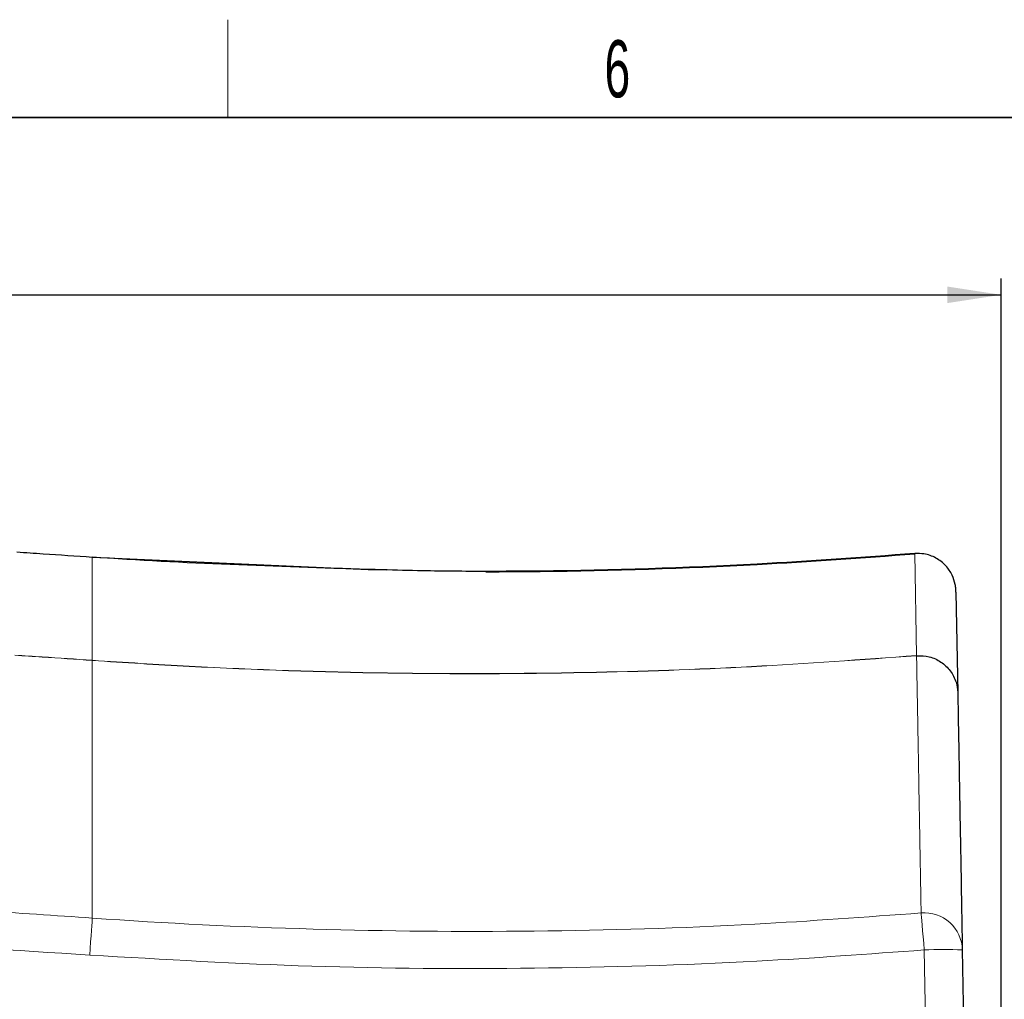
# Paper-space layout 'Blatt3' of a CAD drawing. Header units: millimetres. Extents: x 5 to 418, y 2 to 292.
# Tile 38 of 39: x 252 to 312, y 229 to 288. Entities that reach past the tile are written whole.
import ezdxf

# ---------------------------------------------------------------- set-up
doc = ezdxf.new("R2010")
doc.units = ezdxf.units.MM
doc.layers.add('SLD-0', color=7, linetype='Continuous')
doc.styles.add('SLDTEXTSTYLE1', font='TXT', dxfattribs={"width": 0.605})
doc.dimstyles.new('SLDDIMSTYLE5', dxfattribs={"dimtxt": 3.5, "dimasz": 3.302, "dimexe": 0, "dimexo": 0.0625, "dimgap": 0.875, "dimtad": 1, "dimlfac": 1.5, "dimrnd": 1e-09, "dimzin": 12, "dimdsep": 46, "dimtxsty": 'SLDTEXTSTYLE1', "dimsah": 1, "dimcen": 0.09, "dimadec": 0, "dimazin": 3, "dimtfac": 1, "dimtofl": 0, "dimtmove": 0, "dimatfit": 3, "dimfxl": 1, "dimfrac": 2, "dimtolj": 1, "dimtzin": 12, "dimarcsym": 0})

# ---------------------------------------------------------------- blocks, each defined once
blk = doc.blocks.new('_D_20')
at = {"layer": 'SLD-0', "color": 7}
for p, q in [((146.109, 140.802), (146.109, 272.649)), ((312.109, 140.802), (312.109, 272.649)), ((146.109, 271.649), (312.109, 271.649))]:
    blk.add_line(p, q, dxfattribs=at)
for points in [[(146.109, 271.649), (149.411, 271.141), (149.411, 272.157)], [(312.109, 271.649), (308.807, 272.157), (308.807, 271.141)]]:
    blk.add_solid(points, dxfattribs=at)
at = {"layer": 'SLD-0', "color": 7, "insert": (225.099, 276.16), "char_height": 3.5, "attachment_point": 1, "style": 'SLDTEXTSTYLE1'}
blk.add_mtext('249', dxfattribs=at)

psp = doc.layouts.new('Blatt3')

# ---------------------------------------------------------------- linework, layer by layer
at = {"color": 7, "linetype": 'Continuous', "lineweight": 18}
for p, q in [((306.8274, 255.8015), (306.8221, 255.801)), ((306.9322, 249.5557), (306.8221, 255.801)), ((256.4428, 255.5832), (256.4424, 255.5833)), ((256.4428, 255.5832), (256.4428, 249.2653)), ((256.4428, 249.2539), (256.442, 249.254)), ((256.4428, 249.2653), (256.4436, 249.2652)), ((256.4428, 249.2539), (256.4428, 233.476)), ((306.9311, 249.5443), (306.9322, 249.5481)), ((306.9322, 249.5481), (306.9322, 249.5557)), ((307.9784, 198.9376), (307.4002, 231.5264))]:
    psp.add_line(p, q, dxfattribs=at)
at = {"color": 7, "linetype": 'Continuous', "lineweight": 25}
for p, q in [((256.4428, 255.5891), (256.4432, 255.5891)), ((256.4432, 255.5891), (273.3428, 254.8348)), ((273.3428, 254.8348), (274.4556, 254.8)), ((309.3442, 253.4472), (309.4539, 247.2658)), ((309.7332, 231.5263), (310.3114, 198.9375))]:
    psp.add_line(p, q, dxfattribs=at)
at = {"color": 7, "linetype": 'Continuous', "lineweight": 18, "flags": 128}
for points in [[(256.4424, 255.5833), (256.4425, 255.5846), (256.4426, 255.5858), (256.4426, 255.5868), (256.4427, 255.5876), (256.4427, 255.5883), (256.4428, 255.5887), (256.4428, 255.589), (256.4428, 255.5891)], [(256.442, 249.254), (256.442, 249.2546), (256.4421, 249.2554), (256.4422, 249.2564), (256.4423, 249.2577), (256.4424, 249.2593), (256.4425, 249.261), (256.4426, 249.263), (256.4428, 249.2653)], [(256.4428, 233.476), (256.4359, 233.3855), (256.4242, 233.2253), (256.4079, 233.0004), (256.3877, 232.7179), (256.3641, 232.3866), (256.3378, 232.017), (256.3098, 231.6208), (256.2809, 231.2103)], [(307.2099, 233.7901), (307.218, 233.6997), (307.2318, 233.5397), (307.2509, 233.315), (307.2747, 233.0327), (307.3025, 232.7018), (307.3333, 232.3325), (307.3662, 231.9366), (307.4002, 231.5264)]]:
    psp.add_lwpolyline(points, dxfattribs=at)
at = {"color": 7, "linetype": 'Continuous', "lineweight": 25, "flags": 128}
for points in [[(256.4428, 255.5832), (256.4429, 255.5846), (256.443, 255.5858), (256.443, 255.5868), (256.4431, 255.5876), (256.4431, 255.5882), (256.4432, 255.5887), (256.4432, 255.589), (256.4432, 255.5891)], [(273.3427, 254.8289), (273.3427, 254.8303), (273.3427, 254.8315), (273.3427, 254.8325), (273.3428, 254.8333), (273.3428, 254.834), (273.3428, 254.8344), (273.3428, 254.8347), (273.3428, 254.8348)]]:
    psp.add_lwpolyline(points, dxfattribs=at)
at = {"color": 7, "linetype": 'Continuous', "lineweight": 25}
psp.add_arc((306.9427, 255.8119), 0.121, 182.373431, 185.144378, dxfattribs=at)
at = {"color": 7, "linetype": 'Continuous', "lineweight": 18}
for centre, radius, start, end in [((229.8264, 251.1348), 26.6827, 355.957792, 355.98204), ((307.4091, 231.4739), 2.3247, 1.290986, 94.913736), ((308.5646, 198.7506), 32.7965, 87.958146, 92.034717)]:
    psp.add_arc(centre, radius, start, end, dxfattribs=at)
for points, knots in [([(256.4424, 255.5833), (255.4395, 255.6525), (253.8977, 255.7589), (252.3553, 255.8572), (251.8161, 255.8916)], [0, 0, 0, 0, 0.65043291, 1, 1, 1, 1]), ([(251.7055, 249.5806), (252.2635, 249.5451), (253.8429, 249.4444), (255.4218, 249.3369), (256.4428, 249.2653), (256.4428, 249.2653)], [0, 0, 0, 0, 0.3532876, 0.9999916, 1, 1, 1, 1]), ([(256.442, 249.254), (255.421, 249.3245), (253.8425, 249.4334), (252.2634, 249.5338), (251.7058, 249.5693)], [0, 0, 0, 0, 0.6468523, 1, 1, 1, 1]), ([(306.9311, 249.5443), (303.5631, 249.2991), (296.8271, 248.8086), (286.0228, 248.439), (274.5342, 248.4037), (264.4457, 248.7468), (258.4199, 249.1152), (256.4428, 249.2539), (256.4428, 249.2539)], [0, 0, 0, 0, 0.2004534, 0.400907, 0.6416257, 0.8823441, 0.9999992, 1, 1, 1, 1]), ([(256.4436, 249.2652), (258.4213, 249.1373), (264.4428, 248.7478), (274.532, 248.4187), (286.0186, 248.4495), (296.826, 248.82), (303.5624, 249.3104), (306.9322, 249.5557)], [0, 0, 0, 0, 0.1176513, 0.3582004, 0.5990696, 0.7994424, 1, 1, 1, 1]), ([(307.2099, 233.7901), (307.1822, 235.3593), (307.134, 238.0792), (307.0777, 241.2642), (307.0339, 243.7395), (306.9972, 245.8105), (306.9679, 247.4683), (306.9451, 248.7536), (306.9358, 249.2807), (306.9311, 249.5443)], [0, 0, 0, 0, 0.1861515, 0.3226408, 0.4591301, 0.5955772, 0.7320242, 0.8660121, 1, 1, 1, 1]), ([(150.5902, 232.4766), (158.4428, 233.0994), (170.8558, 234.084), (187.8681, 234.7939), (201.5879, 235.1092), (215.3118, 235.1356), (229.0332, 234.8815), (242.7466, 234.3441), (251.8797, 233.797), (256.4428, 233.476), (256.4428, 233.476)], [0, 0, 0, 0, 0.2229873, 0.3524885, 0.4819898, 0.611491, 0.7409922, 0.870496, 0.9999996, 1, 1, 1, 1]), ([(256.4428, 233.476), (256.4428, 233.476), (260.9443, 233.1593), (269.9617, 232.7086), (283.5023, 232.5932), (295.9273, 232.9595), (303.8191, 233.5405), (307.2099, 233.7901)], [0, 0, 0, 0, 0.00000079, 0.26642141, 0.53285089, 0.79928084, 1, 1, 1, 1]), ([(256.2809, 231.2103), (251.7317, 231.5029), (242.6333, 232.088), (228.9663, 232.6075), (215.2927, 232.8651), (201.6163, 232.8376), (187.944, 232.5237), (170.9907, 231.8161), (158.6207, 230.8349), (150.7954, 230.2142)], [0, 0, 0, 0, 0.1295027, 0.2590054, 0.3885077, 0.51801, 0.6475123, 0.7770145, 1, 1, 1, 1]), ([(307.4002, 231.5264), (303.9857, 231.2748), (296.0391, 230.6891), (283.5287, 230.3281), (269.8918, 230.413), (260.8179, 230.9445), (256.2809, 231.2103)], [0, 0, 0, 0, 0.200722, 0.4671477, 0.7335736, 1, 1, 1, 1])]:
    psp.add_open_spline(points, degree=3, knots=knots, dxfattribs=at)
at = {"color": 7, "linetype": 'Continuous', "lineweight": 25}
for points, knots in [([(251.8165, 255.8975), (252.3557, 255.8631), (253.8981, 255.7648), (255.4399, 255.6583), (256.4428, 255.5891)], [0, 0, 0, 0, 0.34956709, 1, 1, 1, 1]), ([(306.8221, 255.801), (303.6049, 255.5679), (295.9626, 255.0141), (287.1918, 254.7436), (281.6465, 254.7125), (280.5376, 254.7063)], [0, 0, 0, 0, 0.3677464, 0.8735678, 1, 1, 1, 1]), ([(280.5376, 254.6875), (281.6466, 254.6937), (287.1923, 254.7247), (295.9637, 254.9951), (303.6066, 255.5486), (306.824, 255.7816)], [0, 0, 0, 0, 0.1264321, 0.6322533, 1, 1, 1, 1]), ([(309.3344, 253.6373), (309.3238, 253.7281), (309.2911, 254.0071), (309.1204, 254.5177), (308.7338, 255.0952), (308.1375, 255.563), (307.4584, 255.8064), (307.0128, 255.8029), (306.8274, 255.8015)], [0, 0, 0, 0, 0.0795365, 0.2444066, 0.4285491, 0.6394011, 0.8500007, 1, 1, 1, 1]), ([(273.3427, 254.8289), (267.7053, 255.0087), (262.0679, 255.1885), (256.4428, 255.5832), (256.4428, 255.5832)], [0, 0, 0, 0, 0.99999764, 1, 1, 1, 1]), ([(280.5376, 254.7063), (279.2457, 254.7115), (277.1275, 254.7201), (274.7411, 254.7931), (273.6297, 254.8216), (273.3427, 254.8289)], [0, 0, 0, 0, 0.53696709, 0.88043993, 1, 1, 1, 1]), ([(309.3442, 253.4472), (309.3442, 253.4495), (309.3441, 253.4577), (309.3435, 253.4806), (309.3415, 253.5417), (309.3374, 253.5968), (309.3344, 253.6373)], [0, 0, 0, 0, 0.0356607, 0.1300401, 0.3601195, 1, 1, 1, 1]), ([(306.9323, 249.5462), (307.1956, 249.5418), (307.7222, 249.5329), (308.4501, 249.1899), (309.0271, 248.6447), (309.368, 247.9772), (309.4491, 247.4952), (309.4537, 247.2738), (309.4539, 247.2658)], [0, 0, 0, 0, 0.206016, 0.4120283, 0.6181532, 0.82455, 0.9936605, 1, 1, 1, 1]), ([(309.4539, 247.2658), (309.4586, 247.0022), (309.4679, 246.4749), (309.4908, 245.1897), (309.5202, 243.5316), (309.5569, 241.4633), (309.6007, 238.9911), (309.6572, 235.81), (309.7054, 233.0936), (309.7332, 231.5263)], [0, 0, 0, 0, 0.134348, 0.268696, 0.4050088, 0.5413216, 0.6776766, 0.8140316, 1, 1, 1, 1])]:
    psp.add_open_spline(points, degree=3, knots=knots, dxfattribs=at)
at = {"layer": 'SLD-0', "lineweight": 18}
psp.add_line((264.75, 282.5), (264.75, 288.5), dxfattribs=at)
at = {"layer": 'SLD-0', "lineweight": 35}
psp.add_line((408, 282.5), (26, 282.5), dxfattribs=at)

# ---------------------------------------------------------------- texts
at = {"layer": 'SLD-0', "insert": (288.6027, 287.243), "char_height": 3.5, "attachment_point": 2, "style": 'SLDTEXTSTYLE1'}
psp.add_mtext('6', dxfattribs=at)

# ---------------------------------------------------------------- dimensions: what is measured, and where the dimension line sits
at = {"layer": 'SLD-0', "color": 7}
dim = psp.add_linear_dim(base=(312.1095, 271.6485), p1=(146.1095, 140.8018), p2=(312.1095, 140.8018), dimstyle='SLDDIMSTYLE5', dxfattribs=at)
dim.commit()
dim.dimension.update_dxf_attribs({"geometry": '_D_20', "text_midpoint": (229.1095, 271.6485), "dimtype": 160})

doc.saveas('drawing.dxf')
